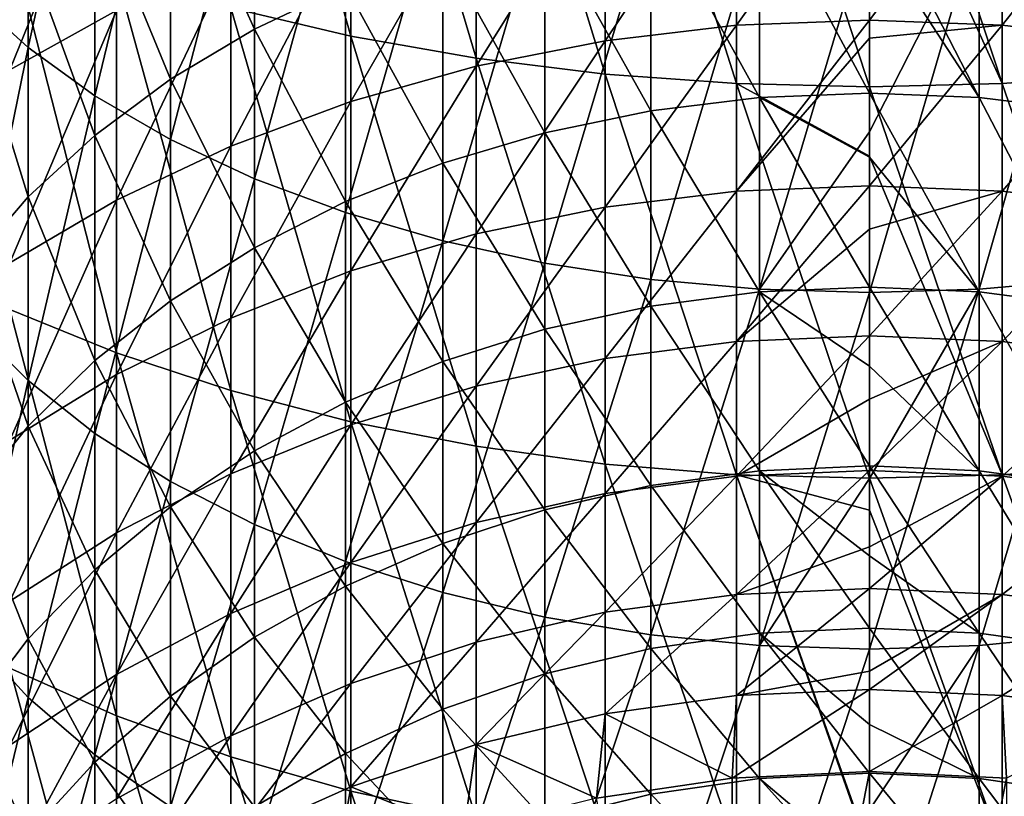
# Model space of a CAD drawing. Header units: metres. Extents: x -22 to 72, y -222 to 22.
# Tile 14 of 256: x -7.53 to 1.2, y -192.83 to -185.96. Entities that reach past the tile are written whole.
import ezdxf

# ---------------------------------------------------------------- set-up
doc = ezdxf.new("R2010")
doc.units = ezdxf.units.M
doc.layers.add('solid_509499_SW0002', color=7, linetype='CONTINUOUS')

msp = doc.modelspace()

# ---------------------------------------------------------------- linework, layer by layer
at = {"layer": 'solid_509499_SW0002'}
for points in [[(-4.592201, -186.100784, 291.522003), (-4.592201, -182.556335, 293.378876), (-5.656761, -182.337418, 292.925476)], [(-5.656761, -185.852646, 291.083893), (-4.592201, -186.100784, 291.522003), (-5.656761, -182.337418, 292.925476)], [(-3.483416, -186.296295, 291.867218), (-3.483416, -182.728836, 293.736145), (-4.592201, -182.556335, 293.378876)], [(-4.592201, -186.100784, 291.522003), (-3.483416, -186.296295, 291.867218), (-4.592201, -182.556335, 293.378876)], [(-2.341084, -186.437317, 292.11618), (-2.341084, -182.853241, 293.993835), (-3.483416, -182.728836, 293.736145)], [(-3.483416, -186.296295, 291.867218), (-2.341084, -186.437317, 292.11618), (-3.483416, -182.728836, 293.736145)], [(-1.176206, -186.522461, 292.266541), (-1.176206, -182.928375, 294.149445), (-2.341084, -182.853241, 293.993835)], [(-2.341084, -186.437317, 292.11618), (-1.176206, -186.522461, 292.266541), (-2.341084, -182.853241, 293.993835)], [(2.341084, -186.437317, 292.11618), (2.341084, -182.853241, 293.993835), (1.176206, -182.928375, 294.149445)], [(-1.176206, -182.928375, 294.149445), (0, -186.550949, 292.316833), (0, -183.924026, 293.722382)], [(-1.176206, -186.522461, 292.266541), (0, -186.550949, 292.316833), (-1.176206, -182.928375, 294.149445)], [(1.176206, -186.522461, 292.266541), (1.176206, -182.928375, 294.149445), (0, -182.953491, 294.201477)], [(0, -183.924026, 293.722382), (1.176206, -186.522461, 292.266541), (0, -182.953491, 294.201477)], [(1.176206, -186.522461, 292.266541), (2.341084, -186.437317, 292.11618), (1.176206, -182.928375, 294.149445)], [(-7.449201, -186.203979, 284.391083), (-7.951608, -185.745789, 283.693024), (-7.449201, -183.12616, 286.27002)], [(-7.449201, -186.203979, 284.391083), (-7.449201, -183.12616, 286.27002), (-6.859458, -183.508499, 286.945068)], [(-6.859458, -186.629684, 285.039642), (-7.449201, -186.203979, 284.391083), (-6.859458, -183.508499, 286.945068)], [(-6.859458, -186.629684, 285.039642), (-6.859458, -183.508499, 286.945068), (-6.189295, -183.857162, 287.560669)], [(-6.189295, -187.017899, 285.631104), (-6.859458, -186.629684, 285.039642), (-6.189295, -183.857162, 287.560669)], [(-6.189295, -187.017899, 285.631104), (-6.189295, -183.857162, 287.560669), (-5.446568, -184.168076, 288.109619)], [(-5.446568, -186.041519, 268.899353), (-5.446568, -183.978271, 270.800873), (-6.189295, -184.390396, 271.278534)], [(-5.446568, -186.041519, 268.899353), (-4.639985, -185.657928, 268.509552), (-5.446568, -183.978271, 270.800873)], [(0, -183.924026, 293.722382), (0, -186.550949, 292.316833), (1.176206, -186.522461, 292.266541)], [(-7.61272, -186.399597, 265.462189), (-7.61272, -184.560608, 267.394531), (-6.666843, -184.068558, 266.894531)], [(-6.666843, -185.87587, 264.995453), (-7.61272, -186.399597, 265.462189), (-6.666843, -184.068558, 266.894531)], [(-5.446568, -187.36409, 286.158508), (-6.189295, -187.017899, 285.631104), (-5.446568, -184.168076, 288.109619)], [(-5.446568, -187.36409, 286.158508), (-5.446568, -184.168076, 288.109619), (-4.639985, -184.437576, 288.585449)], [(-6.189295, -186.484024, 269.348999), (-6.189295, -184.390396, 271.278534), (-6.859458, -184.852554, 271.814209)], [(-6.189295, -186.484024, 269.348999), (-5.446568, -186.041519, 268.899353), (-6.189295, -184.390396, 271.278534)], [(-4.639985, -187.664169, 286.615692), (-5.446568, -187.36409, 286.158508), (-4.639985, -184.437576, 288.585449)], [(-4.639985, -187.664169, 286.615692), (-4.639985, -184.437576, 288.585449), (-3.779002, -184.662537, 288.982635)], [(-2.341084, -186.14209, 261.880219), (-2.341084, -184.538147, 263.803406), (-1.176206, -184.409149, 263.688446)], [(-1.176206, -186.005829, 261.773956), (-2.341084, -186.14209, 261.880219), (-1.176206, -184.409149, 263.688446)], [(-1.176206, -186.005829, 261.773956), (0, -184.366013, 263.649994), (0, -185.960266, 261.738403)], [(-1.176206, -186.005829, 261.773956), (-1.176206, -184.409149, 263.688446), (0, -184.366013, 263.649994)], [(0, -185.960266, 261.738403), (0, -184.366013, 263.649994), (1.176206, -184.409149, 263.688446)], [(1.176206, -186.005829, 261.773956), (0, -185.960266, 261.738403), (1.176206, -184.409149, 263.688446)], [(1.176206, -186.005829, 261.773956), (1.176206, -184.409149, 263.688446), (2.341084, -184.538147, 263.803406)], [(-3.483416, -186.367722, 262.056183), (-3.483416, -184.751785, 263.993774), (-2.341084, -184.538147, 263.803406)], [(-2.341084, -186.14209, 261.880219), (-3.483416, -186.367722, 262.056183), (-2.341084, -184.538147, 263.803406)], [(2.341084, -186.14209, 261.880219), (1.176206, -186.005829, 261.773956), (2.341084, -184.538147, 263.803406)], [(-3.779002, -187.914642, 286.997314), (-4.639985, -187.664169, 286.615692), (-3.779002, -184.662537, 288.982635)], [(-3.779002, -187.914642, 286.997314), (-3.779002, -184.662537, 288.982635), (-2.873714, -184.840302, 289.296509)], [(-4.592201, -186.680557, 262.300171), (-4.592201, -185.047974, 264.25769), (-3.483416, -184.751785, 263.993774)], [(-3.483416, -186.367722, 262.056183), (-4.592201, -186.680557, 262.300171), (-3.483416, -184.751785, 263.993774)], [(0.973071, -186.645142, 265.680969), (0, -184.754288, 267.591339), (0, -185.155518, 267.190979)], [(0.973071, -186.645142, 265.680969), (0.973071, -184.79129, 267.628937), (0, -184.754288, 267.591339)], [(-6.859458, -186.98027, 269.853241), (-6.859458, -184.852554, 271.814209), (-7.449201, -185.359344, 272.401581)], [(-6.859458, -186.98027, 269.853241), (-6.189295, -186.484024, 269.348999), (-6.859458, -184.852554, 271.814209)], [(-2.873714, -188.112579, 287.298859), (-3.779002, -187.914642, 286.997314), (-2.873714, -184.840302, 289.296509)], [(-2.873714, -188.112579, 287.298859), (-2.873714, -184.840302, 289.296509), (-1.934734, -184.968781, 289.523346)], [(-0.973071, -186.645142, 265.680969), (-0.973071, -184.79129, 267.628937), (-1.934734, -184.901886, 267.741302)], [(0, -186.605743, 265.645874), (0, -185.155518, 267.190979), (-0.973071, -184.79129, 267.628937)], [(-0.973071, -186.645142, 265.680969), (0, -186.605743, 265.645874), (-0.973071, -184.79129, 267.628937)], [(1.934734, -186.762848, 265.785858), (1.934734, -184.901886, 267.741302), (0.973071, -184.79129, 267.628937)], [(0.973071, -186.645142, 265.680969), (1.934734, -186.762848, 265.785858), (0.973071, -184.79129, 267.628937)], [(-1.934734, -186.762848, 265.785858), (-1.934734, -184.901886, 267.741302), (-2.873714, -185.084747, 267.927124)], [(-1.934734, -186.762848, 265.785858), (-0.973071, -186.645142, 265.680969), (-1.934734, -184.901886, 267.741302)], [(-5.656761, -187.077576, 262.609833), (-5.656761, -185.423874, 264.592682), (-4.592201, -185.047974, 264.25769)], [(-4.592201, -186.680557, 262.300171), (-5.656761, -187.077576, 262.609833), (-4.592201, -185.047974, 264.25769)], [(-1.934734, -188.25563, 287.516785), (-2.873714, -188.112579, 287.298859), (-1.934734, -184.968781, 289.523346)], [(-1.934734, -188.25563, 287.516785), (-1.934734, -184.968781, 289.523346), (-0.973071, -185.046478, 289.660522)], [(-0.973071, -188.342148, 287.64859), (-1.934734, -188.25563, 287.516785), (-0.973071, -185.046478, 289.660522)], [(-0.973071, -188.342148, 287.64859), (-0.973071, -185.046478, 289.660522), (0, -185.072479, 289.706421)], [(0.973071, -185.046478, 289.660522), (0, -186.948715, 288.597504), (0, -185.072479, 289.706421)], [(0.973071, -185.046478, 289.660522), (0, -188.371094, 287.692688), (0, -186.948715, 288.597504)], [(0.973071, -188.342148, 287.64859), (0, -188.371094, 287.692688), (0.973071, -185.046478, 289.660522)], [(0.973071, -188.342148, 287.64859), (0.973071, -185.046478, 289.660522), (1.934734, -184.968781, 289.523346)], [(1.934734, -188.25563, 287.516785), (0.973071, -188.342148, 287.64859), (1.934734, -184.968781, 289.523346)], [(-2.873714, -186.957474, 265.95932), (-2.873714, -185.084747, 267.927124), (-3.779002, -185.337753, 268.184204)], [(-2.873714, -186.957474, 265.95932), (-1.934734, -186.762848, 265.785858), (-2.873714, -185.084747, 267.927124)], [(0, -186.948715, 288.597504), (-0.973071, -188.342148, 287.64859), (0, -185.072479, 289.706421)], [(-6.666843, -188.907547, 288.51001), (-6.666843, -185.554276, 290.557098), (-7.61272, -185.208557, 289.946686)], [(-7.61272, -188.522614, 287.923553), (-6.666843, -188.907547, 288.51001), (-7.61272, -185.208557, 289.946686)], [(0.973071, -186.645142, 265.680969), (0, -185.155518, 267.190979), (0, -186.605743, 265.645874)], [(-7.449201, -187.524429, 270.406189), (-7.449201, -185.359344, 272.401581), (-7.951608, -185.904816, 273.033783)], [(-7.449201, -187.524429, 270.406189), (-6.859458, -186.98027, 269.853241), (-7.449201, -185.359344, 272.401581)], [(-3.779002, -187.226776, 266.19928), (-3.779002, -185.337753, 268.184204), (-4.639985, -185.657928, 268.509552)], [(-3.779002, -187.226776, 266.19928), (-2.873714, -186.957474, 265.95932), (-3.779002, -185.337753, 268.184204)], [(-6.666843, -187.554977, 262.982147), (-6.666843, -185.87587, 264.995453), (-5.656761, -185.423874, 264.592682)], [(-5.656761, -187.077576, 262.609833), (-6.666843, -187.554977, 262.982147), (-5.656761, -185.423874, 264.592682)], [(-5.656761, -189.239761, 289.016144), (-5.656761, -185.852646, 291.083893), (-6.666843, -185.554276, 290.557098)], [(-6.666843, -188.907547, 288.51001), (-5.656761, -189.239761, 289.016144), (-6.666843, -185.554276, 290.557098)], [(-4.639985, -187.567551, 266.50296), (-4.639985, -185.657928, 268.509552), (-5.446568, -186.041519, 268.899353)], [(-4.639985, -187.567551, 266.50296), (-3.779002, -187.226776, 266.19928), (-4.639985, -185.657928, 268.509552)], [(-7.951608, -188.649277, 281.648102), (-7.951608, -185.745789, 283.693024), (-7.449201, -186.203979, 284.391083)], [(-7.951608, -188.110123, 271.001343), (-7.449201, -187.524429, 270.406189), (-7.951608, -185.904816, 273.033783)], [(-7.61272, -188.108139, 263.413574), (-7.61272, -186.399597, 265.462189), (-6.666843, -185.87587, 264.995453)], [(-6.666843, -187.554977, 262.982147), (-7.61272, -188.108139, 263.413574), (-6.666843, -185.87587, 264.995453)], [(-4.592201, -189.516052, 289.437073), (-4.592201, -186.100784, 291.522003), (-5.656761, -185.852646, 291.083893)], [(-5.656761, -189.239761, 289.016144), (-4.592201, -189.516052, 289.437073), (-5.656761, -185.852646, 291.083893)], [(-2.341084, -187.616669, 259.856171), (-2.341084, -186.14209, 261.880219), (-1.176206, -186.005829, 261.773956)], [(-1.176206, -187.473755, 259.759033), (-2.341084, -187.616669, 259.856171), (-1.176206, -186.005829, 261.773956)], [(-1.176206, -187.473755, 259.759033), (0, -185.960266, 261.738403), (0, -186.119629, 261.532623)], [(-1.176206, -187.473755, 259.759033), (-1.176206, -186.005829, 261.773956), (0, -185.960266, 261.738403)], [(0, -186.119629, 261.532623), (0, -185.960266, 261.738403), (1.176206, -186.005829, 261.773956)], [(0, -187.425964, 259.726563), (0, -186.119629, 261.532623), (1.176206, -186.005829, 261.773956)], [(1.176206, -187.473755, 259.759033), (0, -187.425964, 259.726563), (1.176206, -186.005829, 261.773956)], [(1.176206, -187.473755, 259.759033), (1.176206, -186.005829, 261.773956), (2.341084, -186.14209, 261.880219)], [(-5.446568, -187.975845, 266.866791), (-5.446568, -186.041519, 268.899353), (-6.189295, -186.484024, 269.348999)], [(-5.446568, -187.975845, 266.866791), (-4.639985, -187.567551, 266.50296), (-5.446568, -186.041519, 268.899353)], [(-3.483416, -189.733749, 289.768738), (-3.483416, -186.296295, 291.867218), (-4.592201, -186.100784, 291.522003)], [(-4.592201, -189.516052, 289.437073), (-3.483416, -189.733749, 289.768738), (-4.592201, -186.100784, 291.522003)], [(-3.483416, -187.853333, 260.016968), (-3.483416, -186.367722, 262.056183), (-2.341084, -186.14209, 261.880219)], [(-2.341084, -187.616669, 259.856171), (-3.483416, -187.853333, 260.016968), (-2.341084, -186.14209, 261.880219)], [(-1.176206, -187.473755, 259.759033), (0, -186.119629, 261.532623), (0, -187.425964, 259.726563)], [(2.341084, -187.616669, 259.856171), (1.176206, -187.473755, 259.759033), (2.341084, -186.14209, 261.880219)], [(-7.449201, -189.152191, 282.314667), (-7.951608, -188.649277, 281.648102), (-7.449201, -186.203979, 284.391083)], [(-7.449201, -189.152191, 282.314667), (-7.449201, -186.203979, 284.391083), (-6.859458, -186.629684, 285.039642)], [(-2.341084, -189.890762, 290.007935), (-2.341084, -186.437317, 292.11618), (-3.483416, -186.296295, 291.867218)], [(-3.483416, -189.733749, 289.768738), (-2.341084, -189.890762, 290.007935), (-3.483416, -186.296295, 291.867218)], [(-4.592201, -188.181473, 260.23996), (-4.592201, -186.680557, 262.300171), (-3.483416, -186.367722, 262.056183)], [(-3.483416, -187.853333, 260.016968), (-4.592201, -188.181473, 260.23996), (-3.483416, -186.367722, 262.056183)], [(-1.176206, -189.98558, 290.152405), (-1.176206, -186.522461, 292.266541), (-2.341084, -186.437317, 292.11618)], [(-2.341084, -189.890762, 290.007935), (-1.176206, -189.98558, 290.152405), (-2.341084, -186.437317, 292.11618)], [(2.341084, -189.890762, 290.007935), (2.341084, -186.437317, 292.11618), (1.176206, -186.522461, 292.266541)], [(-6.189295, -188.446838, 267.28653), (-6.189295, -186.484024, 269.348999), (-6.859458, -186.98027, 269.853241)], [(-6.189295, -188.446838, 267.28653), (-5.446568, -187.975845, 266.866791), (-6.189295, -186.484024, 269.348999)], [(-1.176206, -186.522461, 292.266541), (0, -187.166199, 291.963684), (0, -186.550949, 292.316833)], [(-1.176206, -186.522461, 292.266541), (0, -190.017288, 290.200714), (0, -187.166199, 291.963684)], [(-1.176206, -189.98558, 290.152405), (0, -190.017288, 290.200714), (-1.176206, -186.522461, 292.266541)], [(1.176206, -189.98558, 290.152405), (1.176206, -186.522461, 292.266541), (0, -186.550949, 292.316833)], [(1.176206, -189.98558, 290.152405), (2.341084, -189.890762, 290.007935), (1.176206, -186.522461, 292.266541)], [(0, -187.172607, 264.996124), (0, -186.605743, 265.645874), (-0.973071, -186.645142, 265.680969)], [(0, -187.166199, 291.963684), (1.176206, -189.98558, 290.152405), (0, -186.550949, 292.316833)], [(0.973071, -188.367477, 263.615845), (0, -186.605743, 265.645874), (0, -187.172607, 264.996124)], [(0.973071, -188.367477, 263.615845), (0.973071, -186.645142, 265.680969), (0, -186.605743, 265.645874)], [(-6.859458, -189.619431, 282.93396), (-7.449201, -189.152191, 282.314667), (-6.859458, -186.629684, 285.039642)], [(-6.859458, -189.619431, 282.93396), (-6.859458, -186.629684, 285.039642), (-6.189295, -187.017899, 285.631104)], [(-5.656761, -188.597916, 260.522949), (-5.656761, -187.077576, 262.609833), (-4.592201, -186.680557, 262.300171)], [(-4.592201, -188.181473, 260.23996), (-5.656761, -188.597916, 260.522949), (-4.592201, -186.680557, 262.300171)], [(-0.973071, -188.367477, 263.615845), (-0.973071, -186.645142, 265.680969), (-1.934734, -186.762848, 265.785858)], [(0, -188.325867, 263.583374), (0, -187.172607, 264.996124), (-0.973071, -186.645142, 265.680969)], [(-0.973071, -188.367477, 263.615845), (0, -188.325867, 263.583374), (-0.973071, -186.645142, 265.680969)], [(1.934734, -188.491791, 263.712799), (1.934734, -186.762848, 265.785858), (0.973071, -186.645142, 265.680969)], [(0.973071, -188.367477, 263.615845), (1.934734, -188.491791, 263.712799), (0.973071, -186.645142, 265.680969)], [(-1.934734, -188.491791, 263.712799), (-1.934734, -186.762848, 265.785858), (-2.873714, -186.957474, 265.95932)], [(-1.934734, -188.491791, 263.712799), (-0.973071, -188.367477, 263.615845), (-1.934734, -186.762848, 265.785858)], [(-2.873714, -188.697372, 263.873108), (-2.873714, -186.957474, 265.95932), (-3.779002, -187.226776, 266.19928)], [(-2.873714, -188.697372, 263.873108), (-1.934734, -188.491791, 263.712799), (-2.873714, -186.957474, 265.95932)], [(0, -186.948715, 288.597504), (0, -188.371094, 287.692688), (-0.973071, -188.342148, 287.64859)], [(-6.859458, -188.975037, 267.757202), (-6.859458, -186.98027, 269.853241), (-7.449201, -187.524429, 270.406189)], [(-6.859458, -188.975037, 267.757202), (-6.189295, -188.446838, 267.28653), (-6.859458, -186.98027, 269.853241)], [(-6.189295, -190.045532, 283.498749), (-6.859458, -189.619431, 282.93396), (-6.189295, -187.017899, 285.631104)], [(-6.189295, -190.045532, 283.498749), (-6.189295, -187.017899, 285.631104), (-5.446568, -187.36409, 286.158508)], [(-6.666843, -189.098663, 260.86322), (-6.666843, -187.554977, 262.982147), (-5.656761, -187.077576, 262.609833)], [(-5.656761, -188.597916, 260.522949), (-6.666843, -189.098663, 260.86322), (-5.656761, -187.077576, 262.609833)], [(-3.779002, -188.981796, 264.09494), (-3.779002, -187.226776, 266.19928), (-4.639985, -187.567551, 266.50296)], [(-3.779002, -188.981796, 264.09494), (-2.873714, -188.697372, 263.873108), (-3.779002, -187.226776, 266.19928)], [(0, -187.166199, 291.963684), (0, -190.017288, 290.200714), (1.176206, -189.98558, 290.152405)], [(0.973071, -188.367477, 263.615845), (0, -187.172607, 264.996124), (0, -188.325867, 263.583374)], [(-5.446568, -190.425507, 284.00235), (-6.189295, -190.045532, 283.498749), (-5.446568, -187.36409, 286.158508)], [(-5.446568, -190.425507, 284.00235), (-5.446568, -187.36409, 286.158508), (-4.639985, -187.664169, 286.615692)], [(-2.341084, -188.955582, 257.739899), (-2.341084, -187.616669, 259.856171), (-1.176206, -187.473755, 259.759033)], [(-1.176206, -188.80661, 257.652344), (-2.341084, -188.955582, 257.739899), (-1.176206, -187.473755, 259.759033)], [(-1.176206, -188.80661, 257.652344), (0, -187.425964, 259.726563), (0, -187.812225, 259.14679)], [(-1.176206, -188.80661, 257.652344), (-1.176206, -187.473755, 259.759033), (0, -187.425964, 259.726563)], [(0, -187.812225, 259.14679), (0, -187.425964, 259.726563), (1.176206, -187.473755, 259.759033)], [(0, -188.75679, 257.623077), (0, -187.812225, 259.14679), (1.176206, -187.473755, 259.759033)], [(1.176206, -188.80661, 257.652344), (0, -188.75679, 257.623077), (1.176206, -187.473755, 259.759033)], [(1.176206, -188.80661, 257.652344), (1.176206, -187.473755, 259.759033), (2.341084, -187.616669, 259.856171)], [(-7.449201, -189.55423, 268.273346), (-7.449201, -187.524429, 270.406189), (-7.951608, -188.110123, 271.001343)], [(-7.61272, -189.678894, 261.257507), (-7.61272, -188.108139, 263.413574), (-6.666843, -187.554977, 262.982147)], [(-6.666843, -189.098663, 260.86322), (-7.61272, -189.678894, 261.257507), (-6.666843, -187.554977, 262.982147)], [(-7.449201, -189.55423, 268.273346), (-6.859458, -188.975037, 267.757202), (-7.449201, -187.524429, 270.406189)], [(-4.639985, -189.341721, 264.375671), (-4.639985, -187.567551, 266.50296), (-5.446568, -187.975845, 266.866791)], [(-4.639985, -189.341721, 264.375671), (-3.779002, -188.981796, 264.09494), (-4.639985, -187.567551, 266.50296)], [(-4.639985, -190.754883, 284.438934), (-5.446568, -190.425507, 284.00235), (-4.639985, -187.664169, 286.615692)], [(-4.639985, -190.754883, 284.438934), (-4.639985, -187.664169, 286.615692), (-3.779002, -187.914642, 286.997314)], [(-3.483416, -189.202271, 257.884888), (-3.483416, -187.853333, 260.016968), (-2.341084, -187.616669, 259.856171)], [(-2.341084, -188.955582, 257.739899), (-3.483416, -189.202271, 257.884888), (-2.341084, -187.616669, 259.856171)], [(2.341084, -188.955582, 257.739899), (1.176206, -188.80661, 257.652344), (2.341084, -187.616669, 259.856171)], [(-1.176206, -188.80661, 257.652344), (0, -187.812225, 259.14679), (0, -188.75679, 257.623077)], [(-3.779002, -191.0298, 284.803314), (-4.639985, -190.754883, 284.438934), (-3.779002, -187.914642, 286.997314)], [(-4.592201, -189.544296, 258.085907), (-4.592201, -188.181473, 260.23996), (-3.483416, -187.853333, 260.016968)], [(-3.483416, -189.202271, 257.884888), (-4.592201, -189.544296, 258.085907), (-3.483416, -187.853333, 260.016968)], [(-3.779002, -191.0298, 284.803314), (-3.779002, -187.914642, 286.997314), (-2.873714, -188.112579, 287.298859)], [(-5.446568, -189.772964, 264.712006), (-5.446568, -187.975845, 266.866791), (-6.189295, -188.446838, 267.28653)], [(-5.446568, -189.772964, 264.712006), (-4.639985, -189.341721, 264.375671), (-5.446568, -187.975845, 266.866791)], [(-7.951608, -190.177628, 268.828857), (-7.449201, -189.55423, 268.273346), (-7.951608, -188.110123, 271.001343)], [(-5.656761, -189.978378, 258.341034), (-5.656761, -188.597916, 260.522949), (-4.592201, -188.181473, 260.23996)], [(-4.592201, -189.544296, 258.085907), (-5.656761, -189.978378, 258.341034), (-4.592201, -188.181473, 260.23996)], [(-2.873714, -191.247055, 285.091248), (-3.779002, -191.0298, 284.803314), (-2.873714, -188.112579, 287.298859)], [(-2.873714, -191.247055, 285.091248), (-2.873714, -188.112579, 287.298859), (-1.934734, -188.25563, 287.516785)], [(-1.934734, -191.404068, 285.299377), (-2.873714, -191.247055, 285.091248), (-1.934734, -188.25563, 287.516785)], [(-1.934734, -191.404068, 285.299377), (-1.934734, -188.25563, 287.516785), (-0.973071, -188.342148, 287.64859)], [(0.973071, -191.499023, 285.425232), (0.973071, -188.342148, 287.64859), (1.934734, -188.25563, 287.516785)], [(1.934734, -191.404068, 285.299377), (0.973071, -191.499023, 285.425232), (1.934734, -188.25563, 287.516785)], [(-0.973071, -191.499023, 285.425232), (-1.934734, -191.404068, 285.299377), (-0.973071, -188.342148, 287.64859)], [(0, -189.024902, 262.660522), (0, -188.325867, 263.583374), (-0.973071, -188.367477, 263.615845)], [(-0.973071, -191.499023, 285.425232), (-0.973071, -188.342148, 287.64859), (0, -188.371094, 287.692688)], [(0.973071, -189.950912, 261.442352), (0, -188.325867, 263.583374), (0, -189.024902, 262.660522)], [(0.973071, -189.950912, 261.442352), (0.973071, -188.367477, 263.615845), (0, -188.325867, 263.583374)], [(0.973071, -188.342148, 287.64859), (0, -190.017487, 286.571838), (0, -188.371094, 287.692688)], [(0.973071, -188.342148, 287.64859), (0, -191.530792, 285.467346), (0, -190.017487, 286.571838)], [(0.973071, -191.499023, 285.425232), (0, -191.530792, 285.467346), (0.973071, -188.342148, 287.64859)], [(-6.189295, -190.270432, 265.099976), (-6.189295, -188.446838, 267.28653), (-6.859458, -188.975037, 267.757202)], [(-6.189295, -190.270432, 265.099976), (-5.446568, -189.772964, 264.712006), (-6.189295, -188.446838, 267.28653)], [(-0.973071, -189.950912, 261.442352), (-0.973071, -188.367477, 263.615845), (-1.934734, -188.491791, 263.712799)], [(0, -189.907272, 261.412689), (0, -189.024902, 262.660522), (-0.973071, -188.367477, 263.615845)], [(-0.973071, -189.950912, 261.442352), (0, -189.907272, 261.412689), (-0.973071, -188.367477, 263.615845)], [(0, -190.017487, 286.571838), (-0.973071, -191.499023, 285.425232), (0, -188.371094, 287.692688)], [(1.934734, -190.081314, 261.530975), (1.934734, -188.491791, 263.712799), (0.973071, -188.367477, 263.615845)], [(0.973071, -189.950912, 261.442352), (1.934734, -190.081314, 261.530975), (0.973071, -188.367477, 263.615845)], [(-6.666843, -192.119614, 286.247772), (-6.666843, -188.907547, 288.51001), (-7.61272, -188.522614, 287.923553)], [(-7.61272, -191.697113, 285.687775), (-6.666843, -192.119614, 286.247772), (-7.61272, -188.522614, 287.923553)], [(-1.934734, -190.081314, 261.530975), (-1.934734, -188.491791, 263.712799), (-2.873714, -188.697372, 263.873108)], [(-1.934734, -190.081314, 261.530975), (-0.973071, -189.950912, 261.442352), (-1.934734, -188.491791, 263.712799)], [(-6.666843, -190.50032, 258.647797), (-6.666843, -189.098663, 260.86322), (-5.656761, -188.597916, 260.522949)], [(-5.656761, -189.978378, 258.341034), (-6.666843, -190.50032, 258.647797), (-5.656761, -188.597916, 260.522949)], [(-7.951608, -191.412643, 279.41748), (-7.951608, -188.649277, 281.648102), (-7.449201, -189.152191, 282.314667)], [(-2.873714, -190.296936, 261.67749), (-2.873714, -188.697372, 263.873108), (-3.779002, -188.981796, 264.09494)], [(-2.873714, -190.296936, 261.67749), (-1.934734, -190.081314, 261.530975), (-2.873714, -188.697372, 263.873108)], [(-1.176206, -189.998688, 255.462921), (0, -188.75679, 257.623077), (0, -189.316269, 256.637787)], [(-1.176206, -189.998688, 255.462921), (-1.176206, -188.80661, 257.652344), (0, -188.75679, 257.623077)], [(0, -189.316269, 256.637787), (0, -188.75679, 257.623077), (1.176206, -188.80661, 257.652344)], [(-2.341084, -190.153061, 255.540527), (-2.341084, -188.955582, 257.739899), (-1.176206, -188.80661, 257.652344)], [(-1.176206, -189.998688, 255.462921), (-2.341084, -190.153061, 255.540527), (-1.176206, -188.80661, 257.652344)], [(0, -189.947052, 255.436966), (0, -189.316269, 256.637787), (1.176206, -188.80661, 257.652344)], [(1.176206, -189.998688, 255.462921), (0, -189.947052, 255.436966), (1.176206, -188.80661, 257.652344)], [(1.176206, -189.998688, 255.462921), (1.176206, -188.80661, 257.652344), (2.341084, -188.955582, 257.739899)], [(-5.656761, -192.484253, 286.731049), (-5.656761, -189.239761, 289.016144), (-6.666843, -188.907547, 288.51001)], [(-6.666843, -192.119614, 286.247772), (-5.656761, -192.484253, 286.731049), (-6.666843, -188.907547, 288.51001)], [(-3.483416, -190.408722, 255.669052), (-3.483416, -189.202271, 257.884888), (-2.341084, -188.955582, 257.739899)], [(-2.341084, -190.153061, 255.540527), (-3.483416, -190.408722, 255.669052), (-2.341084, -188.955582, 257.739899)], [(2.341084, -190.153061, 255.540527), (1.176206, -189.998688, 255.462921), (2.341084, -188.955582, 257.739899)], [(-6.859458, -190.828308, 265.535065), (-6.859458, -188.975037, 267.757202), (-7.449201, -189.55423, 268.273346)], [(-6.859458, -190.828308, 265.535065), (-6.189295, -190.270432, 265.099976), (-6.859458, -188.975037, 267.757202)], [(-3.779002, -190.595276, 261.880219), (-3.779002, -188.981796, 264.09494), (-4.639985, -189.341721, 264.375671)], [(-3.779002, -190.595276, 261.880219), (-2.873714, -190.296936, 261.67749), (-3.779002, -188.981796, 264.09494)], [(0.973071, -189.950912, 261.442352), (0, -189.024902, 262.660522), (0, -189.907272, 261.412689)], [(-7.61272, -191.105118, 259.003235), (-7.61272, -189.678894, 261.257507), (-6.666843, -189.098663, 260.86322)], [(-6.666843, -190.50032, 258.647797), (-7.61272, -191.105118, 259.003235), (-6.666843, -189.098663, 260.86322)], [(-7.449201, -191.958115, 280.049713), (-7.951608, -191.412643, 279.41748), (-7.449201, -189.152191, 282.314667)], [(-7.449201, -191.958115, 280.049713), (-7.449201, -189.152191, 282.314667), (-6.859458, -189.619431, 282.93396)], [(-4.592201, -190.763168, 255.847244), (-4.592201, -189.544296, 258.085907), (-3.483416, -189.202271, 257.884888)], [(-3.483416, -190.408722, 255.669052), (-4.592201, -190.763168, 255.847244), (-3.483416, -189.202271, 257.884888)], [(-4.592201, -192.787506, 287.132996), (-4.592201, -189.516052, 289.437073), (-5.656761, -189.239761, 289.016144)], [(-5.656761, -192.484253, 286.731049), (-4.592201, -192.787506, 287.132996), (-5.656761, -189.239761, 289.016144)], [(-1.176206, -189.998688, 255.462921), (0, -189.316269, 256.637787), (0, -189.947052, 255.436966)], [(-4.639985, -190.972824, 262.13678), (-4.639985, -189.341721, 264.375671), (-5.446568, -189.772964, 264.712006)], [(-4.639985, -190.972824, 262.13678), (-3.779002, -190.595276, 261.880219), (-4.639985, -189.341721, 264.375671)], [(-7.449201, -191.440048, 266.012177), (-7.449201, -189.55423, 268.273346), (-7.951608, -190.177628, 268.828857)], [(-7.449201, -191.440048, 266.012177), (-6.859458, -190.828308, 265.535065), (-7.449201, -189.55423, 268.273346)], [(-5.656761, -191.213028, 256.073395), (-5.656761, -189.978378, 258.341034), (-4.592201, -189.544296, 258.085907)], [(-4.592201, -190.763168, 255.847244), (-5.656761, -191.213028, 256.073395), (-4.592201, -189.544296, 258.085907)], [(-3.483416, -193.026443, 287.449707), (-3.483416, -189.733749, 289.768738), (-4.592201, -189.516052, 289.437073)], [(-4.592201, -192.787506, 287.132996), (-3.483416, -193.026443, 287.449707), (-4.592201, -189.516052, 289.437073)], [(-6.859458, -192.46492, 280.637085), (-7.449201, -191.958115, 280.049713), (-6.859458, -189.619431, 282.93396)], [(-6.859458, -192.46492, 280.637085), (-6.859458, -189.619431, 282.93396), (-6.189295, -190.045532, 283.498749)], [(-2.341084, -193.198776, 287.678101), (-2.341084, -189.890762, 290.007935), (-3.483416, -189.733749, 289.768738)], [(-3.483416, -193.026443, 287.449707), (-2.341084, -193.198776, 287.678101), (-3.483416, -189.733749, 289.768738)], [(-5.446568, -191.42514, 262.444153), (-5.446568, -189.772964, 264.712006), (-6.189295, -190.270432, 265.099976)], [(-5.446568, -191.42514, 262.444153), (-4.639985, -190.972824, 262.13678), (-5.446568, -189.772964, 264.712006)], [(-1.176206, -193.302856, 287.81604), (-1.176206, -189.98558, 290.152405), (-2.341084, -189.890762, 290.007935)], [(-2.341084, -193.198776, 287.678101), (-1.176206, -193.302856, 287.81604), (-2.341084, -189.890762, 290.007935)], [(0, -190.702591, 260.196503), (0, -189.907272, 261.412689), (-0.973071, -189.950912, 261.442352)], [(0.973071, -191.388657, 259.169891), (0, -189.907272, 261.412689), (0, -190.702591, 260.196503)], [(0.973071, -191.388657, 259.169891), (0.973071, -189.950912, 261.442352), (0, -189.907272, 261.412689)], [(2.341084, -193.198776, 287.678101), (2.341084, -189.890762, 290.007935), (1.176206, -189.98558, 290.152405)], [(-6.666843, -191.753937, 256.345337), (-6.666843, -190.50032, 258.647797), (-5.656761, -189.978378, 258.341034)], [(-5.656761, -191.213028, 256.073395), (-6.666843, -191.753937, 256.345337), (-5.656761, -189.978378, 258.341034)], [(-2.341084, -191.203995, 253.267471), (-2.341084, -190.153061, 255.540527), (-1.176206, -189.998688, 255.462921)], [(-1.176206, -191.044861, 253.200134), (-2.341084, -191.203995, 253.267471), (-1.176206, -189.998688, 255.462921)], [(-0.973071, -191.388657, 259.169891), (-0.973071, -189.950912, 261.442352), (-1.934734, -190.081314, 261.530975)], [(-1.176206, -191.044861, 253.200134), (0, -189.947052, 255.436966), (0, -190.622864, 254.020538)], [(-1.176206, -191.044861, 253.200134), (-1.176206, -189.998688, 255.462921), (0, -189.947052, 255.436966)], [(-1.176206, -189.98558, 290.152405), (0, -190.29805, 290.01532), (0, -190.017288, 290.200714)], [(-1.176206, -189.98558, 290.152405), (0, -193.337662, 287.862183), (0, -193.308502, 287.884155)], [(-1.176206, -193.302856, 287.81604), (0, -193.337662, 287.862183), (-1.176206, -189.98558, 290.152405)], [(-1.176206, -189.98558, 290.152405), (0, -193.308502, 287.884155), (0, -190.29805, 290.01532)], [(0, -191.34317, 259.143158), (0, -190.702591, 260.196503), (-0.973071, -189.950912, 261.442352)], [(-0.973071, -191.388657, 259.169891), (0, -191.34317, 259.143158), (-0.973071, -189.950912, 261.442352)], [(0, -190.017487, 286.571838), (0, -191.530792, 285.467346), (-0.973071, -191.499023, 285.425232)], [(0, -190.622864, 254.020538), (0, -189.947052, 255.436966), (1.176206, -189.998688, 255.462921)], [(1.176206, -193.302856, 287.81604), (1.176206, -189.98558, 290.152405), (0, -190.017288, 290.200714)], [(0, -190.991653, 253.177612), (0, -190.622864, 254.020538), (1.176206, -189.998688, 255.462921)], [(1.176206, -191.044861, 253.200134), (0, -190.991653, 253.177612), (1.176206, -189.998688, 255.462921)], [(0, -190.29805, 290.01532), (1.176206, -193.302856, 287.81604), (0, -190.017288, 290.200714)], [(1.934734, -191.524582, 259.249756), (1.934734, -190.081314, 261.530975), (0.973071, -189.950912, 261.442352)], [(0.973071, -191.388657, 259.169891), (1.934734, -191.524582, 259.249756), (0.973071, -189.950912, 261.442352)], [(1.176206, -193.302856, 287.81604), (2.341084, -193.198776, 287.678101), (1.176206, -189.98558, 290.152405)], [(1.176206, -191.044861, 253.200134), (1.176206, -189.998688, 255.462921), (2.341084, -190.153061, 255.540527)], [(-6.189295, -192.927078, 281.17276), (-6.859458, -192.46492, 280.637085), (-6.189295, -190.045532, 283.498749)], [(-6.189295, -192.927078, 281.17276), (-6.189295, -190.045532, 283.498749), (-5.446568, -190.425507, 284.00235)], [(-1.934734, -191.524582, 259.249756), (-1.934734, -190.081314, 261.530975), (-2.873714, -190.296936, 261.67749)], [(-1.934734, -191.524582, 259.249756), (-0.973071, -191.388657, 259.169891), (-1.934734, -190.081314, 261.530975)], [(-7.951608, -192.09848, 266.525696), (-7.449201, -191.440048, 266.012177), (-7.951608, -190.177628, 268.828857)], [(-3.483416, -191.467514, 253.378983), (-3.483416, -190.408722, 255.669052), (-2.341084, -190.153061, 255.540527)], [(-2.341084, -191.203995, 253.267471), (-3.483416, -191.467514, 253.378983), (-2.341084, -190.153061, 255.540527)], [(2.341084, -191.203995, 253.267471), (1.176206, -191.044861, 253.200134), (2.341084, -190.153061, 255.540527)], [(-6.189295, -191.946945, 262.798737), (-6.189295, -190.270432, 265.099976), (-6.859458, -190.828308, 265.535065)], [(-6.189295, -191.946945, 262.798737), (-5.446568, -191.42514, 262.444153), (-6.189295, -190.270432, 265.099976)], [(-2.873714, -191.749344, 259.381866), (-2.873714, -190.296936, 261.67749), (-3.779002, -190.595276, 261.880219)], [(-2.873714, -191.749344, 259.381866), (-1.934734, -191.524582, 259.249756), (-2.873714, -190.296936, 261.67749)], [(0, -190.29805, 290.01532), (0, -193.308502, 287.884155), (1.176206, -193.302856, 287.81604)], [(-5.446568, -193.339203, 281.650421), (-6.189295, -192.927078, 281.17276), (-5.446568, -190.425507, 284.00235)], [(-5.446568, -193.339203, 281.650421), (-5.446568, -190.425507, 284.00235), (-4.639985, -190.754883, 284.438934)], [(-4.592201, -191.83287, 253.5336), (-4.592201, -190.763168, 255.847244), (-3.483416, -190.408722, 255.669052)], [(-3.483416, -191.467514, 253.378983), (-4.592201, -191.83287, 253.5336), (-3.483416, -190.408722, 255.669052)], [(-7.61272, -192.380707, 256.660431), (-7.61272, -191.105118, 259.003235), (-6.666843, -190.50032, 258.647797)], [(-6.666843, -191.753937, 256.345337), (-7.61272, -192.380707, 256.660431), (-6.666843, -190.50032, 258.647797)], [(-3.779002, -192.060303, 259.564636), (-3.779002, -190.595276, 261.880219), (-4.639985, -190.972824, 262.13678)], [(-3.779002, -192.060303, 259.564636), (-2.873714, -191.749344, 259.381866), (-3.779002, -190.595276, 261.880219)], [(-1.176206, -191.044861, 253.200134), (0, -190.622864, 254.020538), (0, -190.991653, 253.177612)], [(0.973071, -191.388657, 259.169891), (0, -190.702591, 260.196503), (0, -191.34317, 259.143158)], [(-5.656761, -192.29657, 253.729813), (-5.656761, -191.213028, 256.073395), (-4.592201, -190.763168, 255.847244)], [(-4.592201, -191.83287, 253.5336), (-5.656761, -192.29657, 253.729813), (-4.592201, -190.763168, 255.847244)], [(-4.639985, -193.696457, 282.064484), (-5.446568, -193.339203, 281.650421), (-4.639985, -190.754883, 284.438934)], [(-4.639985, -193.696457, 282.064484), (-4.639985, -190.754883, 284.438934), (-3.779002, -191.0298, 284.803314)], [(-6.859458, -192.532104, 263.196381), (-6.859458, -190.828308, 265.535065), (-7.449201, -191.440048, 266.012177)], [(-6.859458, -192.532104, 263.196381), (-6.189295, -191.946945, 262.798737), (-6.859458, -190.828308, 265.535065)], [(-4.639985, -192.453842, 259.795898), (-4.639985, -190.972824, 262.13678), (-5.446568, -191.42514, 262.444153)], [(-4.639985, -192.453842, 259.795898), (-3.779002, -192.060303, 259.564636), (-4.639985, -190.972824, 262.13678)], [(-3.779002, -193.994644, 282.410065), (-4.639985, -193.696457, 282.064484), (-3.779002, -191.0298, 284.803314)], [(-3.779002, -193.994644, 282.410065), (-3.779002, -191.0298, 284.803314), (-2.873714, -191.247055, 285.091248)], [(-2.341084, -192.103851, 250.930496), (-2.341084, -191.203995, 253.267471), (-1.176206, -191.044861, 253.200134)], [(-1.176206, -191.940659, 250.873718), (-2.341084, -192.103851, 250.930496), (-1.176206, -191.044861, 253.200134)], [(-1.176206, -191.940659, 250.873718), (0, -190.991653, 253.177612), (0, -191.724258, 251.310516)], [(-1.176206, -191.940659, 250.873718), (-1.176206, -191.044861, 253.200134), (0, -190.991653, 253.177612)], [(0, -191.724258, 251.310516), (0, -190.991653, 253.177612), (1.176206, -191.044861, 253.200134)], [(0, -191.886078, 250.854736), (0, -191.724258, 251.310516), (1.176206, -191.044861, 253.200134)], [(1.176206, -191.940659, 250.873718), (0, -191.886078, 250.854736), (1.176206, -191.044861, 253.200134)], [(1.176206, -191.940659, 250.873718), (1.176206, -191.044861, 253.200134), (2.341084, -191.203995, 253.267471)], [(-6.666843, -192.854126, 253.965744), (-6.666843, -191.753937, 256.345337), (-5.656761, -191.213028, 256.073395)], [(-5.656761, -192.29657, 253.729813), (-6.666843, -192.854126, 253.965744), (-5.656761, -191.213028, 256.073395)], [(-3.483416, -192.374115, 251.024521), (-3.483416, -191.467514, 253.378983), (-2.341084, -191.203995, 253.267471)], [(-2.341084, -192.103851, 250.930496), (-3.483416, -192.374115, 251.024521), (-2.341084, -191.203995, 253.267471)], [(2.341084, -192.103851, 250.930496), (1.176206, -191.940659, 250.873718), (2.341084, -191.203995, 253.267471)], [(-2.873714, -194.23027, 282.683167), (-3.779002, -193.994644, 282.410065), (-2.873714, -191.247055, 285.091248)], [(-2.873714, -194.23027, 282.683167), (-2.873714, -191.247055, 285.091248), (-1.934734, -191.404068, 285.299377)], [(-7.951608, -194.024063, 277.010742), (-7.951608, -191.412643, 279.41748), (-7.449201, -191.958115, 280.049713)], [(-1.934734, -194.400574, 282.880554), (-2.873714, -194.23027, 282.683167), (-1.934734, -191.404068, 285.299377)], [(-0.973071, -192.674545, 256.808136), (-0.973071, -191.388657, 259.169891), (-1.934734, -191.524582, 259.249756)], [(-1.934734, -194.400574, 282.880554), (-1.934734, -191.404068, 285.299377), (-0.973071, -191.499023, 285.425232)], [(0, -192.196808, 257.617096), (0, -191.34317, 259.143158), (-0.973071, -191.388657, 259.169891)], [(0, -192.627411, 256.784454), (0, -192.196808, 257.617096), (-0.973071, -191.388657, 259.169891)], [(-0.973071, -192.674545, 256.808136), (0, -192.627411, 256.784454), (-0.973071, -191.388657, 259.169891)], [(0.973071, -192.674545, 256.808136), (0, -191.34317, 259.143158), (0, -192.196808, 257.617096)], [(0.973071, -192.674545, 256.808136), (0.973071, -191.388657, 259.169891), (0, -191.34317, 259.143158)], [(1.934734, -192.815399, 256.878967), (1.934734, -191.524582, 259.249756), (0.973071, -191.388657, 259.169891)], [(0.973071, -192.674545, 256.808136), (1.934734, -192.815399, 256.878967), (0.973071, -191.388657, 259.169891)], [(0.973071, -194.503571, 282.999939), (0.973071, -191.499023, 285.425232), (1.934734, -191.404068, 285.299377)], [(1.934734, -194.400574, 282.880554), (0.973071, -194.503571, 282.999939), (1.934734, -191.404068, 285.299377)], [(-7.449201, -193.173767, 263.632416), (-7.449201, -191.440048, 266.012177), (-7.951608, -192.09848, 266.525696)], [(-7.449201, -193.173767, 263.632416), (-6.859458, -192.532104, 263.196381), (-7.449201, -191.440048, 266.012177)], [(-5.446568, -192.925308, 260.072998), (-5.446568, -191.42514, 262.444153), (-6.189295, -191.946945, 262.798737)], [(-5.446568, -192.925308, 260.072998), (-4.639985, -192.453842, 259.795898), (-5.446568, -191.42514, 262.444153)], [(-4.592201, -192.74881, 251.154877), (-4.592201, -191.83287, 253.5336), (-3.483416, -191.467514, 253.378983)], [(-3.483416, -192.374115, 251.024521), (-4.592201, -192.74881, 251.154877), (-3.483416, -191.467514, 253.378983)], [(-0.973071, -194.503571, 282.999939), (-1.934734, -194.400574, 282.880554), (-0.973071, -191.499023, 285.425232)], [(-0.973071, -194.503571, 282.999939), (-0.973071, -191.499023, 285.425232), (0, -191.530792, 285.467346)], [(0.973071, -191.499023, 285.425232), (0, -192.954117, 284.358917), (0, -191.530792, 285.467346)], [(0.973071, -191.499023, 285.425232), (0, -194.53804, 283.039886), (0, -192.954117, 284.358917)], [(0.973071, -194.503571, 282.999939), (0, -194.53804, 283.039886), (0.973071, -191.499023, 285.425232)], [(-1.934734, -192.815399, 256.878967), (-1.934734, -191.524582, 259.249756), (-2.873714, -191.749344, 259.381866)], [(-1.934734, -192.815399, 256.878967), (-0.973071, -192.674545, 256.808136), (-1.934734, -191.524582, 259.249756)], [(0, -192.954117, 284.358917), (-0.973071, -194.503571, 282.999939), (0, -191.530792, 285.467346)], [(-6.666843, -195.176682, 283.78009), (-6.666843, -192.119614, 286.247772), (-7.61272, -191.697113, 285.687775)], [(-7.61272, -194.718414, 283.248932), (-6.666843, -195.176682, 283.78009), (-7.61272, -191.697113, 285.687775)], [(-7.61272, -193.500168, 254.239136), (-7.61272, -192.380707, 256.660431), (-6.666843, -191.753937, 256.345337)], [(-6.666843, -192.854126, 253.965744), (-7.61272, -193.500168, 254.239136), (-6.666843, -191.753937, 256.345337)], [(-2.873714, -193.048325, 256.996063), (-2.873714, -191.749344, 259.381866), (-3.779002, -192.060303, 259.564636)], [(-2.873714, -193.048325, 256.996063), (-1.934734, -192.815399, 256.878967), (-2.873714, -191.749344, 259.381866)], [(-1.176206, -191.940659, 250.873718), (0, -191.724258, 251.310516), (0, -191.886078, 250.854736)], [(-5.656761, -193.22435, 251.320313), (-5.656761, -192.29657, 253.729813), (-4.592201, -191.83287, 253.5336)], [(-4.592201, -192.74881, 251.154877), (-5.656761, -193.22435, 251.320313), (-4.592201, -191.83287, 253.5336)], [(-1.21402, -192.673248, 248.540283), (0, -191.886078, 250.854736), (0, -192.613922, 248.523819)], [(-1.21402, -192.673248, 248.540283), (-1.176206, -191.940659, 250.873718), (0, -191.886078, 250.854736)], [(0, -192.613922, 248.523819), (0, -191.886078, 250.854736), (1.176206, -191.940659, 250.873718)], [(-7.449201, -194.609756, 277.605896), (-7.951608, -194.024063, 277.010742), (-7.449201, -191.958115, 280.049713)], [(-7.449201, -194.609756, 277.605896), (-7.449201, -191.958115, 280.049713), (-6.859458, -192.46492, 280.637085)], [(-6.189295, -193.469208, 260.39267), (-6.189295, -191.946945, 262.798737), (-6.859458, -192.532104, 263.196381)], [(-6.189295, -193.469208, 260.39267), (-5.446568, -192.925308, 260.072998), (-6.189295, -191.946945, 262.798737)], [(-1.21402, -192.673248, 248.540283), (-2.341084, -192.103851, 250.930496), (-1.176206, -191.940659, 250.873718)], [(1.21402, -192.673248, 248.540283), (0, -192.613922, 248.523819), (1.176206, -191.940659, 250.873718)], [(1.21402, -192.673248, 248.540283), (1.176206, -191.940659, 250.873718), (2.341084, -192.103851, 250.930496)], [(-7.951608, -193.86441, 264.101715), (-7.449201, -193.173767, 263.632416), (-7.951608, -192.09848, 266.525696)], [(-3.779002, -193.37059, 257.158081), (-3.779002, -192.060303, 259.564636), (-4.639985, -192.453842, 259.795898)], [(-3.779002, -193.37059, 257.158081), (-2.873714, -193.048325, 256.996063), (-3.779002, -192.060303, 259.564636)], [(-2.415582, -192.850632, 248.589462), (-3.483416, -192.374115, 251.024521), (-2.341084, -192.103851, 250.930496)], [(-1.21402, -192.673248, 248.540283), (-2.415582, -192.850632, 248.589462), (-2.341084, -192.103851, 250.930496)], [(-5.656761, -195.572174, 284.238464), (-5.656761, -192.484253, 286.731049), (-6.666843, -192.119614, 286.247772)], [(-6.666843, -195.176682, 283.78009), (-5.656761, -195.572174, 284.238464), (-6.666843, -192.119614, 286.247772)], [(0.973071, -192.674545, 256.808136), (0, -192.196808, 257.617096), (0, -192.627411, 256.784454)], [(-6.666843, -193.796158, 251.519241), (-6.666843, -192.854126, 253.965744), (-5.656761, -192.29657, 253.729813)], [(-5.656761, -193.22435, 251.320313), (-6.666843, -193.796158, 251.519241), (-5.656761, -192.29657, 253.729813)], [(-3.592357, -193.144241, 248.670898), (-4.592201, -192.74881, 251.154877), (-3.483416, -192.374115, 251.024521)], [(-2.415582, -192.850632, 248.589462), (-3.592357, -193.144241, 248.670898), (-3.483416, -192.374115, 251.024521)], [(-4.639985, -193.778427, 257.363098), (-4.639985, -192.453842, 259.795898), (-5.446568, -192.925308, 260.072998)], [(-4.639985, -193.778427, 257.363098), (-3.779002, -193.37059, 257.158081), (-4.639985, -192.453842, 259.795898)], [(-6.859458, -195.153915, 278.158844), (-7.449201, -194.609756, 277.605896), (-6.859458, -192.46492, 280.637085)], [(-6.859458, -194.079147, 260.75116), (-6.859458, -192.532104, 263.196381), (-7.449201, -193.173767, 263.632416)], [(-6.859458, -195.153915, 278.158844), (-6.859458, -192.46492, 280.637085), (-6.189295, -192.927078, 281.17276)], [(-6.859458, -194.079147, 260.75116), (-6.189295, -193.469208, 260.39267), (-6.859458, -192.532104, 263.196381)], [(-4.592201, -195.901093, 284.61969), (-4.592201, -192.787506, 287.132996), (-5.656761, -192.484253, 286.731049)], [(-5.656761, -195.572174, 284.238464), (-4.592201, -195.901093, 284.61969), (-5.656761, -192.484253, 286.731049)], [(-1.214074, -198.819733, 226.37677), (-1.21402, -192.673248, 248.540283), (0, -192.613922, 248.523819)], [(-1.214074, -198.819733, 226.37677), (0, -192.613922, 248.523819), (0, -198.760406, 226.360321)], [(0, -193.49968, 254.935944), (0, -192.627411, 256.784454), (-0.973071, -192.674545, 256.808136)], [(0, -198.760406, 226.360321), (0, -192.613922, 248.523819), (1.21402, -192.673248, 248.540283)], [(0.973071, -193.803055, 254.367294), (0, -192.627411, 256.784454), (0, -193.49968, 254.935944)], [(0.973071, -193.803055, 254.367294), (0.973071, -192.674545, 256.808136), (0, -192.627411, 256.784454)], [(-1.214074, -198.819733, 226.37677), (-2.415582, -192.850632, 248.589462), (-1.21402, -192.673248, 248.540283)], [(-0.973071, -193.803055, 254.367294), (-0.973071, -192.674545, 256.808136), (-1.934734, -192.815399, 256.878967)], [(0, -193.754471, 254.346741), (0, -193.49968, 254.935944), (-0.973071, -192.674545, 256.808136)], [(-0.973071, -193.803055, 254.367294), (0, -193.754471, 254.346741), (-0.973071, -192.674545, 256.808136)], [(1.214074, -198.819733, 226.37677), (0, -198.760406, 226.360321), (1.21402, -192.673248, 248.540283)], [(1.934734, -193.948242, 254.428741), (1.934734, -192.815399, 256.878967), (0.973071, -192.674545, 256.808136)], [(0.973071, -193.803055, 254.367294), (1.934734, -193.948242, 254.428741), (0.973071, -192.674545, 256.808136)], [(-4.73227, -193.551056, 248.783707), (-5.656761, -193.22435, 251.320313), (-4.592201, -192.74881, 251.154877)], [(-3.592357, -193.144241, 248.670898), (-4.73227, -193.551056, 248.783707), (-4.592201, -192.74881, 251.154877)], [(-3.483416, -196.160248, 284.920074), (-3.483416, -193.026443, 287.449707), (-4.592201, -192.787506, 287.132996)], [(-4.592201, -195.901093, 284.61969), (-3.483416, -196.160248, 284.920074), (-4.592201, -192.787506, 287.132996)], [(-1.934734, -193.948242, 254.428741), (-1.934734, -192.815399, 256.878967), (-2.873714, -193.048325, 256.996063)], [(-1.934734, -193.948242, 254.428741), (-0.973071, -193.803055, 254.367294), (-1.934734, -192.815399, 256.878967)]]:
    msp.add_3dface(points, dxfattribs=at)

doc.saveas('drawing.dxf')
